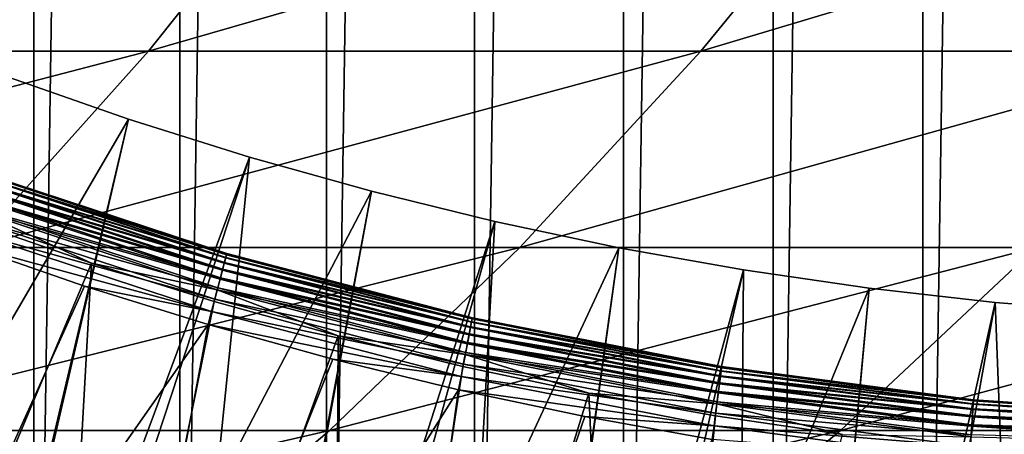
# Model space of a CAD drawing. Header units: metres. Extents: x -410 to 15, y -15 to 15.
# Tile 113 of 256: x -2.74 to -0.75, y -8.23 to -7.392. Entities that reach past the tile are written whole.
import ezdxf

# ---------------------------------------------------------------- set-up
doc = ezdxf.new("R2010")
doc.units = ezdxf.units.M
doc.layers.add('solid_508382', color=7, linetype='CONTINUOUS')

msp = doc.modelspace()

# ---------------------------------------------------------------- linework, layer by layer
at = {"layer": 'solid_508382'}
for points in [[(-0.914688, -10.058486, -32.299999), (-0.914689, 10.058486, -32.299999), (-0.610878, 10.081466, -32.299999)], [(-0.610878, -10.081466, -32.299999), (-0.914688, -10.058486, -32.299999), (-0.610878, 10.081466, -32.299999)], [(-1.217422, -10.026363, -32.299999), (-1.217424, 10.026363, -32.299999), (-0.914689, 10.058486, -32.299999)], [(-0.914688, -10.058486, -32.299999), (-1.217422, -10.026363, -32.299999), (-0.914689, 10.058486, -32.299999)], [(-1.519529, -9.985017, -32.299999), (-1.51953, 9.985017, -32.299999), (-1.217424, 10.026363, -32.299999)], [(-1.217422, -10.026363, -32.299999), (-1.519529, -9.985017, -32.299999), (-1.217424, 10.026363, -32.299999)], [(-1.820659, -9.93451, -32.299999), (-1.82066, 9.93451, -32.299999), (-1.51953, 9.985017, -32.299999)], [(-1.519529, -9.985017, -32.299999), (-1.820659, -9.93451, -32.299999), (-1.51953, 9.985017, -32.299999)], [(-2.120005, -9.874987, -32.299999), (-2.120007, 9.874987, -32.299999), (-1.82066, 9.93451, -32.299999)], [(-1.820659, -9.93451, -32.299999), (-2.120005, -9.874987, -32.299999), (-1.82066, 9.93451, -32.299999)], [(-2.41685, -9.806572, -32.299999), (-2.416852, 9.806572, -32.299999), (-2.120007, 9.874987, -32.299999)], [(-2.120005, -9.874987, -32.299999), (-2.41685, -9.806572, -32.299999), (-2.120007, 9.874987, -32.299999)], [(-2.711841, -9.729098, -32.299999), (-2.711843, 9.729098, -32.299999), (-2.416852, 9.806572, -32.299999)], [(-2.41685, -9.806572, -32.299999), (-2.711841, -9.729098, -32.299999), (-2.416852, 9.806572, -32.299999)], [(-3.0047, -9.642673, -32.299999), (-3.004702, 9.642672, -32.299999), (-2.711843, 9.729098, -32.299999)], [(-2.711841, -9.729098, -32.299999), (-3.0047, -9.642673, -32.299999), (-2.711843, 9.729098, -32.299999)], [(-3.658119, -7.45558, 132.057373), (-2.480202, -7.45558, 130.563004), (-2.143882, -7.033977, 130.817245)], [(-3.332358, -7.033977, 132.325012), (-3.658119, -7.45558, 132.057373), (-2.143882, -7.033977, 130.817245)], [(-2.480202, -7.45558, 130.563004), (-1.363693, -7.45558, 129.022202), (-1.017365, -7.033977, 129.262634)], [(-2.143882, -7.033977, 130.817245), (-2.480202, -7.45558, 130.563004), (-1.017365, -7.033977, 129.262634)], [(-1.363693, -7.45558, 129.022202), (-0.310418, -7.45558, 127.437515), (0.045351, -7.033977, 127.663734)], [(-1.017365, -7.033977, 129.262634), (-1.363693, -7.45558, 129.022202), (0.045351, -7.033977, 127.663734)], [(-4.002271, -7.851955, 131.774628), (-2.835508, -7.851955, 130.294403), (-2.480202, -7.45558, 130.563004)], [(-3.658119, -7.45558, 132.057373), (-4.002271, -7.851955, 131.774628), (-2.480202, -7.45558, 130.563004)], [(-2.835508, -7.851955, 130.294403), (-1.729572, -7.851955, 128.768204), (-1.363693, -7.45558, 129.022202)], [(-2.480202, -7.45558, 130.563004), (-2.835508, -7.851955, 130.294403), (-1.363693, -7.45558, 129.022202)], [(-1.729572, -7.851955, 128.768204), (-0.686272, -7.851955, 127.198517), (-0.310418, -7.45558, 127.437515)], [(-1.363693, -7.45558, 129.022202), (-1.729572, -7.851955, 128.768204), (-0.310418, -7.45558, 127.437515)], [(-3.545935, -9.350205, -4.7), (-2.762811, -7.507788, -5.854701), (-2.520739, -7.592488, -5.854701)], [(-3.212475, -10.520456, -15.553847), (-2.520739, -7.592488, -14.75), (-2.762811, -7.507788, -14.75)], [(-2.520739, -7.592488, -14.75), (-2.520739, -7.592488, -5.854701), (-2.762811, -7.507788, -5.854701)], [(-2.762811, -7.507788, -14.75), (-2.520739, -7.592488, -14.75), (-2.762811, -7.507788, -5.854701)], [(-2.974881, -9.547256, -4.7), (-3.545935, -9.350205, -4.7), (-2.520739, -7.592488, -5.854701)], [(-3.212475, -10.520456, -15.553847), (-2.276096, -7.66938, -14.75), (-2.520739, -7.592488, -14.75)], [(-2.974881, -9.547256, -4.7), (-2.520739, -7.592488, -5.854701), (-2.276096, -7.66938, -5.854701)], [(-2.276096, -7.66938, -14.75), (-2.276096, -7.66938, -5.854701), (-2.520739, -7.592488, -5.854701)], [(-2.520739, -7.592488, -14.75), (-2.276096, -7.66938, -14.75), (-2.520739, -7.592488, -5.854701)], [(-2.583668, -10.692271, -15.553847), (-2.276096, -7.66938, -14.75), (-3.212475, -10.520456, -15.553847)], [(-2.974881, -9.547256, -4.7), (-2.276096, -7.66938, -5.854701), (-2.02913, -7.738387, -5.854701)], [(-2.583668, -10.692271, -15.553847), (-2.02913, -7.738387, -14.75), (-2.276096, -7.66938, -14.75)], [(-2.02913, -7.738387, -14.75), (-2.02913, -7.738387, -5.854701), (-2.276096, -7.66938, -5.854701)], [(-2.276096, -7.66938, -14.75), (-2.02913, -7.738387, -14.75), (-2.276096, -7.66938, -5.854701)], [(-2.326851, -7.883616, -5.796738), (-2.815672, -7.72254, -5.796738), (-2.820393, -7.736754, -5.77083)], [(-2.819774, -7.734889, -14.65634), (-2.815308, -7.721444, -14.630927), (-2.326558, -7.882498, -14.630927)], [(-2.324077, -7.873031, -5.824589), (-2.812225, -7.712155, -5.824589), (-2.815672, -7.72254, -5.796738)], [(-2.324077, -7.873031, -5.824589), (-2.815672, -7.72254, -5.796738), (-2.326851, -7.883616, -5.796738)], [(-2.815308, -7.721444, -14.630927), (-2.812054, -7.71164, -14.603728), (-2.323939, -7.872506, -14.603728)], [(-2.326558, -7.882498, -14.630927), (-2.815308, -7.721444, -14.630927), (-2.323939, -7.872506, -14.603728)], [(-2.322385, -7.866586, -5.85376), (-2.810124, -7.705832, -5.85376), (-2.812225, -7.712155, -5.824589)], [(-2.322385, -7.866586, -5.85376), (-2.812225, -7.712155, -5.824589), (-2.324077, -7.873031, -5.824589)], [(-2.812054, -7.71164, -14.603728), (-2.810076, -7.705688, -14.575319), (-2.322346, -7.866439, -14.575319)], [(-2.323939, -7.872506, -14.603728), (-2.812054, -7.71164, -14.603728), (-2.322346, -7.866439, -14.575319)], [(-2.810124, -7.705832, -5.85376), (-2.321812, -7.864426, -5.883568), (-2.809418, -7.703712, -5.883568)], [(-2.322385, -7.866586, -5.85376), (-2.321812, -7.864426, -5.883568), (-2.810124, -7.705832, -5.85376)], [(-2.810076, -7.705688, -14.575319), (-2.809416, -7.703712, -14.546535), (-2.321815, -7.864425, -14.546535)], [(-2.322346, -7.866439, -14.575319), (-2.810076, -7.705688, -14.575319), (-2.321815, -7.864425, -14.546535)], [(-2.809416, -7.703712, -14.546535), (-2.809418, -7.703712, -5.883568), (-2.321812, -7.864426, -5.883568)], [(-2.321815, -7.864425, -14.546535), (-2.809416, -7.703712, -14.546535), (-2.321812, -7.864426, -5.883568)], [(-2.393064, -9.709441, -4.7), (-2.974881, -9.547256, -4.7), (-2.02913, -7.738387, -5.854701)], [(-2.330652, -7.898104, -5.77083), (-2.820393, -7.736754, -5.77083), (-2.826276, -7.754479, -5.747446)], [(-2.825351, -7.751694, -14.679429), (-2.819774, -7.734889, -14.65634), (-2.330154, -7.896203, -14.65634)], [(-2.326851, -7.883616, -5.796738), (-2.820393, -7.736754, -5.77083), (-2.330652, -7.898104, -5.77083)], [(-2.330154, -7.896203, -14.65634), (-2.819774, -7.734889, -14.65634), (-2.326558, -7.882498, -14.630927)], [(-2.583668, -10.692271, -15.553847), (-1.780098, -7.799439, -14.75), (-2.02913, -7.738387, -14.75)], [(-2.393064, -9.709441, -4.7), (-2.02913, -7.738387, -5.854701), (-1.780098, -7.799439, -5.854701)], [(-1.780098, -7.799439, -14.75), (-1.780098, -7.799439, -5.854701), (-2.02913, -7.738387, -5.854701)], [(-2.02913, -7.738387, -14.75), (-1.780098, -7.799439, -14.75), (-2.02913, -7.738387, -5.854701)], [(-2.335387, -7.91617, -5.747446), (-2.826276, -7.754479, -5.747446), (-2.8332, -7.775316, -5.727109)], [(-2.831929, -7.771499, -14.699706), (-2.825351, -7.751694, -14.679429), (-2.334643, -7.913331, -14.679429)], [(-2.330652, -7.898104, -5.77083), (-2.826276, -7.754479, -5.747446), (-2.335387, -7.91617, -5.747446)], [(-2.334643, -7.913331, -14.679429), (-2.825351, -7.751694, -14.679429), (-2.330154, -7.896203, -14.65634)], [(-2.8332, -7.775316, -5.727109), (-2.840942, -7.798657, -5.710363), (-2.595337, -7.883795, -5.710363)], [(-2.839361, -7.79389, -14.716743), (-2.831929, -7.771499, -14.699706), (-2.339939, -7.933518, -14.699706)], [(-2.340963, -7.937408, -5.727109), (-2.8332, -7.775316, -5.727109), (-2.595337, -7.883795, -5.710363)], [(-2.335387, -7.91617, -5.747446), (-2.8332, -7.775316, -5.727109), (-2.340963, -7.937408, -5.727109)], [(-2.339939, -7.933518, -14.699706), (-2.831929, -7.771499, -14.699706), (-2.334643, -7.913331, -14.679429)], [(-2.595337, -7.883795, -5.710363), (-2.840942, -7.798657, -5.710363), (-3.275591, -9.501211, -4.7)], [(-2.847502, -7.818387, -14.730178), (-2.839361, -7.79389, -14.716743), (-2.345921, -7.95634, -14.716743)], [(-2.345921, -7.95634, -14.716743), (-2.839361, -7.79389, -14.716743), (-2.339939, -7.933518, -14.699706)], [(-1.94583, -10.82653, -15.553847), (-1.780098, -7.799439, -14.75), (-2.583668, -10.692271, -15.553847)], [(-2.393064, -9.709441, -4.7), (-1.780098, -7.799439, -5.854701), (-1.529273, -7.852472, -5.854701)], [(-1.94583, -10.82653, -15.553847), (-1.529273, -7.852472, -14.75), (-1.780098, -7.799439, -14.75)], [(-1.529273, -7.852472, -14.75), (-1.529273, -7.852472, -5.854701), (-1.780098, -7.799439, -5.854701)], [(-1.780098, -7.799439, -14.75), (-1.529273, -7.852472, -14.75), (-1.780098, -7.799439, -5.854701)], [(-2.352477, -7.981309, -14.730178), (-2.856145, -7.844456, -14.73972), (-2.847502, -7.818387, -14.730178)], [(-2.352477, -7.981309, -14.730178), (-2.847502, -7.818387, -14.730178), (-2.345921, -7.95634, -14.716743)], [(-3.208598, -8.221763, 130.012375), (-2.113764, -8.221763, 128.501495), (-1.729572, -7.851955, 128.768204)], [(-2.835508, -7.851955, 130.294403), (-3.208598, -8.221763, 130.012375), (-1.729572, -7.851955, 128.768204)], [(-3.167322, -9.160679, -15.1), (-2.856145, -7.844456, -14.73972), (-2.609068, -7.930058, -14.73972)], [(-2.352477, -7.981309, -14.730178), (-2.609068, -7.930058, -14.73972), (-2.856145, -7.844456, -14.73972)], [(-1.802583, -9.836193, -4.7), (-2.393064, -9.709441, -4.7), (-1.529273, -7.852472, -5.854701)], [(-2.113764, -8.221763, 128.501495), (-1.080938, -8.221763, 126.947563), (-0.686272, -7.851955, 127.198517)], [(-1.729572, -7.851955, 128.768204), (-2.113764, -8.221763, 128.501495), (-0.686272, -7.851955, 127.198517)], [(-1.94583, -10.82653, -15.553847), (-1.276885, -7.89744, -14.75), (-1.529273, -7.852472, -14.75)], [(-1.802583, -9.836193, -4.7), (-1.529273, -7.852472, -5.854701), (-1.276885, -7.89744, -5.854701)], [(-1.276885, -7.89744, -14.75), (-1.276885, -7.89744, -5.854701), (-1.529273, -7.852472, -5.854701)], [(-1.529273, -7.852472, -14.75), (-1.276885, -7.89744, -14.75), (-1.529273, -7.852472, -5.854701)], [(-1.080938, -8.221763, 126.947563), (-0.111809, -8.221763, 125.353127), (0.292685, -7.851955, 125.587921)], [(-0.686272, -7.851955, 127.198517), (-1.080938, -8.221763, 126.947563), (0.292685, -7.851955, 125.587921)], [(-2.330154, -7.896203, -14.65634), (-2.326558, -7.882498, -14.630927), (-1.828687, -8.01265, -14.630927)], [(-1.826818, -8.003042, -5.824589), (-2.324077, -7.873031, -5.824589), (-2.326851, -7.883616, -5.796738)], [(-2.326558, -7.882498, -14.630927), (-2.323939, -7.872506, -14.603728), (-1.826714, -8.00251, -14.603728)], [(-1.828687, -8.01265, -14.630927), (-2.326558, -7.882498, -14.630927), (-1.826714, -8.00251, -14.603728)], [(-1.825542, -7.996501, -5.85376), (-2.322385, -7.866586, -5.85376), (-2.324077, -7.873031, -5.824589)], [(-1.825542, -7.996501, -5.85376), (-2.324077, -7.873031, -5.824589), (-1.826818, -8.003042, -5.824589)], [(-2.323939, -7.872506, -14.603728), (-2.322346, -7.866439, -14.575319), (-1.825512, -7.996353, -14.575319)], [(-1.826714, -8.00251, -14.603728), (-2.323939, -7.872506, -14.603728), (-1.825512, -7.996353, -14.575319)], [(-2.322385, -7.866586, -5.85376), (-1.825109, -7.994309, -5.883568), (-2.321812, -7.864426, -5.883568)], [(-1.825542, -7.996501, -5.85376), (-1.825109, -7.994309, -5.883568), (-2.322385, -7.866586, -5.85376)], [(-2.322346, -7.866439, -14.575319), (-2.321815, -7.864425, -14.546535), (-1.825112, -7.994308, -14.546535)], [(-1.825512, -7.996353, -14.575319), (-2.322346, -7.866439, -14.575319), (-1.825112, -7.994308, -14.546535)], [(-2.321815, -7.864425, -14.546535), (-2.321812, -7.864426, -5.883568), (-1.825109, -7.994309, -5.883568)], [(-1.825112, -7.994308, -14.546535), (-2.321815, -7.864425, -14.546535), (-1.825109, -7.994309, -5.883568)], [(-2.595337, -7.883795, -5.710363), (-3.275591, -9.501211, -4.7), (-2.695889, -9.681667, -4.7)], [(-2.347188, -7.9612, -5.710363), (-2.595337, -7.883795, -5.710363), (-2.695889, -9.681667, -4.7)], [(-2.340963, -7.937408, -5.727109), (-2.595337, -7.883795, -5.710363), (-2.347188, -7.9612, -5.710363)], [(-1.831773, -8.028486, -5.77083), (-2.330652, -7.898104, -5.77083), (-2.335387, -7.91617, -5.747446)], [(-2.334643, -7.913331, -14.679429), (-2.330154, -7.896203, -14.65634), (-1.831397, -8.026557, -14.65634)], [(-1.828908, -8.013784, -5.796738), (-2.326851, -7.883616, -5.796738), (-2.330652, -7.898104, -5.77083)], [(-1.828908, -8.013784, -5.796738), (-2.330652, -7.898104, -5.77083), (-1.831773, -8.028486, -5.77083)], [(-1.831397, -8.026557, -14.65634), (-2.330154, -7.896203, -14.65634), (-1.828687, -8.01265, -14.630927)], [(-1.826818, -8.003042, -5.824589), (-2.326851, -7.883616, -5.796738), (-1.828908, -8.013784, -5.796738)], [(-1.301156, -10.922774, -15.553847), (-1.276885, -7.89744, -14.75), (-1.94583, -10.82653, -15.553847)], [(-1.802583, -9.836193, -4.7), (-1.276885, -7.89744, -5.854701), (-1.023157, -7.934302, -5.854701)], [(-1.301156, -10.922774, -15.553847), (-1.023157, -7.934302, -14.75), (-1.276885, -7.89744, -14.75)], [(-1.023157, -7.934302, -14.75), (-1.023157, -7.934302, -5.854701), (-1.276885, -7.89744, -5.854701)], [(-1.276885, -7.89744, -14.75), (-1.023157, -7.934302, -14.75), (-1.276885, -7.89744, -5.854701)], [(-1.835341, -8.04682, -5.747446), (-2.335387, -7.91617, -5.747446), (-2.340963, -7.937408, -5.727109)], [(-2.339939, -7.933518, -14.699706), (-2.334643, -7.913331, -14.679429), (-1.83478, -8.043939, -14.679429)], [(-1.831773, -8.028486, -5.77083), (-2.335387, -7.91617, -5.747446), (-1.835341, -8.04682, -5.747446)], [(-1.83478, -8.043939, -14.679429), (-2.334643, -7.913331, -14.679429), (-1.831397, -8.026557, -14.65634)], [(-3.167322, -9.160679, -15.1), (-2.609068, -7.930058, -14.73972), (-2.359432, -8.007879, -14.73972)], [(-2.352477, -7.981309, -14.730178), (-2.359432, -8.007879, -14.73972), (-2.609068, -7.930058, -14.73972)], [(-2.340963, -7.937408, -5.727109), (-2.347188, -7.9612, -5.710363), (-2.096739, -8.030796, -5.710363)], [(-2.345921, -7.95634, -14.716743), (-2.339939, -7.933518, -14.699706), (-1.838772, -8.064425, -14.699706)], [(-1.839545, -8.068373, -5.727109), (-2.340963, -7.937408, -5.727109), (-2.096739, -8.030796, -5.710363)], [(-1.835341, -8.04682, -5.747446), (-2.340963, -7.937408, -5.727109), (-1.839545, -8.068373, -5.727109)], [(-1.838772, -8.064425, -14.699706), (-2.339939, -7.933518, -14.699706), (-1.83478, -8.043939, -14.679429)], [(-1.205523, -9.92707, -4.7), (-1.802583, -9.836193, -4.7), (-1.023157, -7.934302, -5.854701)], [(-1.301156, -10.922774, -15.553847), (-0.76833, -7.963019, -14.75), (-1.023157, -7.934302, -14.75)], [(-1.205523, -9.92707, -4.7), (-1.023157, -7.934302, -5.854701), (-0.76833, -7.963019, -5.854701)], [(-0.76833, -7.963019, -14.75), (-0.76833, -7.963019, -5.854701), (-1.023157, -7.934302, -5.854701)], [(-1.023157, -7.934302, -14.75), (-0.76833, -7.963019, -14.75), (-1.023157, -7.934302, -5.854701)], [(-2.096739, -8.030796, -5.710363), (-2.347188, -7.9612, -5.710363), (-2.695889, -9.681667, -4.7)], [(-2.352477, -7.981309, -14.730178), (-2.345921, -7.95634, -14.716743), (-1.84328, -8.087584, -14.716743)], [(-1.84328, -8.087584, -14.716743), (-2.345921, -7.95634, -14.716743), (-1.838772, -8.064425, -14.699706)], [(-1.848223, -8.112923, -14.730178), (-2.359432, -8.007879, -14.73972), (-2.352477, -7.981309, -14.730178)], [(-1.848223, -8.112923, -14.730178), (-2.352477, -7.981309, -14.730178), (-1.84328, -8.087584, -14.716743)], [(-0.651775, -10.980674, -15.553847), (-0.76833, -7.963019, -14.75), (-1.301156, -10.922774, -15.553847)], [(-1.205523, -9.92707, -4.7), (-0.76833, -7.963019, -5.854701), (-0.512687, -7.983555, -5.854701)], [(-0.512687, -7.983555, -14.75), (-0.512687, -7.983555, -5.854701), (-0.76833, -7.963019, -5.854701)], [(-0.76833, -7.963019, -14.75), (-0.512687, -7.983555, -14.75), (-0.76833, -7.963019, -5.854701)], [(-0.651775, -10.980674, -15.553847), (-0.512687, -7.983555, -14.75), (-0.76833, -7.963019, -14.75)], [(-1.321543, -8.095071, -5.85376), (-1.825542, -7.996501, -5.85376), (-1.826818, -8.003042, -5.824589)], [(-1.826714, -8.00251, -14.603728), (-1.825512, -7.996353, -14.575319), (-1.321522, -8.09492, -14.575319)], [(-1.825542, -7.996501, -5.85376), (-1.321253, -8.092854, -5.883568), (-1.825109, -7.994309, -5.883568)], [(-1.321543, -8.095071, -5.85376), (-1.321253, -8.092854, -5.883568), (-1.825542, -7.996501, -5.85376)], [(-1.825512, -7.996353, -14.575319), (-1.825112, -7.994308, -14.546535), (-1.321255, -8.092854, -14.546535)], [(-1.321522, -8.09492, -14.575319), (-1.825512, -7.996353, -14.575319), (-1.321255, -8.092854, -14.546535)], [(-1.825112, -7.994308, -14.546535), (-1.825109, -7.994309, -5.883568), (-1.321253, -8.092854, -5.883568)], [(-1.321255, -8.092854, -14.546535), (-1.825112, -7.994308, -14.546535), (-1.321253, -8.092854, -5.883568)], [(-0.603918, -9.981748, -4.7), (-1.205523, -9.92707, -4.7), (-0.512687, -7.983555, -5.854701)], [(-2.608652, -9.335185, -15.1), (-3.167322, -9.160679, -15.1), (-2.359432, -8.007879, -14.73972)], [(-2.608652, -9.335185, -15.1), (-2.359432, -8.007879, -14.73972), (-2.107481, -8.077845, -14.73972)], [(-1.848223, -8.112923, -14.730178), (-2.107481, -8.077845, -14.73972), (-2.359432, -8.007879, -14.73972)], [(-1.323794, -8.112535, -5.796738), (-1.828908, -8.013784, -5.796738), (-1.831773, -8.028486, -5.77083)], [(-1.831397, -8.026557, -14.65634), (-1.828687, -8.01265, -14.630927), (-1.323647, -8.111388, -14.630927)], [(-1.322397, -8.10168, -5.824589), (-1.826818, -8.003042, -5.824589), (-1.828908, -8.013784, -5.796738)], [(-1.322397, -8.10168, -5.824589), (-1.828908, -8.013784, -5.796738), (-1.323794, -8.112535, -5.796738)], [(-1.828687, -8.01265, -14.630927), (-1.826714, -8.00251, -14.603728), (-1.322327, -8.101142, -14.603728)], [(-1.323647, -8.111388, -14.630927), (-1.828687, -8.01265, -14.630927), (-1.322327, -8.101142, -14.603728)], [(-1.321543, -8.095071, -5.85376), (-1.826818, -8.003042, -5.824589), (-1.322397, -8.10168, -5.824589)], [(-1.322327, -8.101142, -14.603728), (-1.826714, -8.00251, -14.603728), (-1.321522, -8.09492, -14.575319)], [(-2.096739, -8.030796, -5.710363), (-2.695889, -9.681667, -4.7), (-2.106335, -9.826793, -4.7)], [(-1.844234, -8.092515, -5.710363), (-2.096739, -8.030796, -5.710363), (-2.106335, -9.826793, -4.7)], [(-1.839545, -8.068373, -5.727109), (-2.096739, -8.030796, -5.710363), (-1.844234, -8.092515, -5.710363)], [(-1.325712, -8.12739, -5.77083), (-1.831773, -8.028486, -5.77083), (-1.835341, -8.04682, -5.747446)], [(-1.83478, -8.043939, -14.679429), (-1.831397, -8.026557, -14.65634), (-1.325461, -8.125441, -14.65634)], [(-1.323794, -8.112535, -5.796738), (-1.831773, -8.028486, -5.77083), (-1.325712, -8.12739, -5.77083)], [(-1.325461, -8.125441, -14.65634), (-1.831397, -8.026557, -14.65634), (-1.323647, -8.111388, -14.630927)], [(-1.328098, -8.145915, -5.747446), (-1.835341, -8.04682, -5.747446), (-1.839545, -8.068373, -5.727109)], [(-1.838772, -8.064425, -14.699706), (-1.83478, -8.043939, -14.679429), (-1.327723, -8.143003, -14.679429)], [(-1.325712, -8.12739, -5.77083), (-1.835341, -8.04682, -5.747446), (-1.328098, -8.145915, -5.747446)], [(-1.327723, -8.143003, -14.679429), (-1.83478, -8.043939, -14.679429), (-1.325461, -8.125441, -14.65634)], [(-2.608652, -9.335185, -15.1), (-2.107481, -8.077845, -14.73972), (-1.853462, -8.139885, -14.73972)], [(-1.848223, -8.112923, -14.730178), (-1.853462, -8.139885, -14.73972), (-2.107481, -8.077845, -14.73972)], [(-1.839545, -8.068373, -5.727109), (-1.844234, -8.092515, -5.710363), (-1.589921, -8.146297, -5.710363)], [(-1.84328, -8.087584, -14.716743), (-1.838772, -8.064425, -14.699706), (-1.330395, -8.163705, -14.699706)], [(-1.330913, -8.167694, -5.727109), (-1.839545, -8.068373, -5.727109), (-1.589921, -8.146297, -5.710363)], [(-1.328098, -8.145915, -5.747446), (-1.839545, -8.068373, -5.727109), (-1.330913, -8.167694, -5.727109)], [(-1.330395, -8.163705, -14.699706), (-1.838772, -8.064425, -14.699706), (-1.327723, -8.143003, -14.679429)], [(-1.589921, -8.146297, -5.710363), (-1.844234, -8.092515, -5.710363), (-2.106335, -9.826793, -4.7)], [(-1.848223, -8.112923, -14.730178), (-1.84328, -8.087584, -14.716743), (-1.333409, -8.187106, -14.716743)], [(-1.333409, -8.187106, -14.716743), (-1.84328, -8.087584, -14.716743), (-1.330395, -8.163705, -14.699706)], [(-1.323647, -8.111388, -14.630927), (-1.322327, -8.101142, -14.603728), (-0.812757, -8.168015, -14.603728)], [(-0.812362, -8.161906, -5.85376), (-1.321543, -8.095071, -5.85376), (-1.322397, -8.10168, -5.824589)], [(-1.322327, -8.101142, -14.603728), (-1.321522, -8.09492, -14.575319), (-0.812352, -8.161755, -14.575319)], [(-0.812757, -8.168015, -14.603728), (-1.322327, -8.101142, -14.603728), (-0.812352, -8.161755, -14.575319)], [(-1.321543, -8.095071, -5.85376), (-0.812218, -8.159676, -5.883568), (-1.321253, -8.092854, -5.883568)], [(-0.812362, -8.161906, -5.85376), (-0.812218, -8.159676, -5.883568), (-1.321543, -8.095071, -5.85376)], [(-1.321522, -8.09492, -14.575319), (-1.321255, -8.092854, -14.546535), (-0.812219, -8.159676, -14.546535)], [(-0.812352, -8.161755, -14.575319), (-1.321522, -8.09492, -14.575319), (-0.812219, -8.159676, -14.546535)], [(-1.321255, -8.092854, -14.546535), (-1.321253, -8.092854, -5.883568), (-0.812218, -8.159676, -5.883568)], [(-0.812219, -8.159676, -14.546535), (-1.321255, -8.092854, -14.546535), (-0.812218, -8.159676, -5.883568)], [(-1.336719, -8.212711, -14.730178), (-1.853462, -8.139885, -14.73972), (-1.848223, -8.112923, -14.730178)], [(-1.336719, -8.212711, -14.730178), (-1.848223, -8.112923, -14.730178), (-1.333409, -8.187106, -14.716743)], [(-0.813491, -8.179479, -5.796738), (-1.323794, -8.112535, -5.796738), (-1.325712, -8.12739, -5.77083)], [(-1.325461, -8.125441, -14.65634), (-1.323647, -8.111388, -14.630927), (-0.813417, -8.178326, -14.630927)], [(-0.812792, -8.168556, -5.824589), (-1.322397, -8.10168, -5.824589), (-1.323794, -8.112535, -5.796738)], [(-0.812792, -8.168556, -5.824589), (-1.323794, -8.112535, -5.796738), (-0.813491, -8.179479, -5.796738)], [(-0.813417, -8.178326, -14.630927), (-1.323647, -8.111388, -14.630927), (-0.812757, -8.168015, -14.603728)], [(-0.812362, -8.161906, -5.85376), (-1.322397, -8.10168, -5.824589), (-0.812792, -8.168556, -5.824589)], [(-2.04072, -9.475516, -15.1), (-2.608652, -9.335185, -15.1), (-1.853462, -8.139885, -14.73972)], [(-2.04072, -9.475516, -15.1), (-1.853462, -8.139885, -14.73972), (-1.597625, -8.193939, -14.73972)], [(-1.336719, -8.212711, -14.730178), (-1.597625, -8.193939, -14.73972), (-1.853462, -8.139885, -14.73972)], [(-0.814453, -8.194427, -5.77083), (-1.325712, -8.12739, -5.77083), (-1.328098, -8.145915, -5.747446)], [(-1.327723, -8.143003, -14.679429), (-1.325461, -8.125441, -14.65634), (-0.814327, -8.192466, -14.65634)], [(-0.813491, -8.179479, -5.796738), (-1.325712, -8.12739, -5.77083), (-0.814453, -8.194427, -5.77083)], [(-0.814327, -8.192466, -14.65634), (-1.325461, -8.125441, -14.65634), (-0.813417, -8.178326, -14.630927)], [(-1.589921, -8.146297, -5.710363), (-2.106335, -9.826793, -4.7), (-1.509067, -9.936056, -4.7)], [(-1.334048, -8.192089, -5.710363), (-1.589921, -8.146297, -5.710363), (-1.509067, -9.936056, -4.7)], [(-1.330913, -8.167694, -5.727109), (-1.589921, -8.146297, -5.710363), (-1.334048, -8.192089, -5.710363)], [(-0.815647, -8.213069, -5.747446), (-1.328098, -8.145915, -5.747446), (-1.330913, -8.167694, -5.727109)], [(-1.330395, -8.163705, -14.699706), (-1.327723, -8.143003, -14.679429), (-0.815459, -8.210139, -14.679429)], [(-0.814453, -8.194427, -5.77083), (-1.328098, -8.145915, -5.747446), (-0.815647, -8.213069, -5.747446)], [(-0.815459, -8.210139, -14.679429), (-1.327723, -8.143003, -14.679429), (-0.814327, -8.192466, -14.65634)], [(-0.812362, -8.161906, -5.85376), (-0.3, -8.19451, -5.883568), (-0.812218, -8.159676, -5.883568)], [(-0.812352, -8.161755, -14.575319), (-0.812219, -8.159676, -14.546535), (-0.3, -8.19451, -14.546535)], [(-0.812219, -8.159676, -14.546535), (-0.812218, -8.159676, -5.883568), (-0.3, -8.19451, -5.883568)], [(-0.3, -8.19451, -14.546535), (-0.812219, -8.159676, -14.546535), (-0.3, -8.19451, -5.883568)], [(-1.330913, -8.167694, -5.727109), (-1.334048, -8.192089, -5.710363), (-1.076866, -8.229846, -5.710363)], [(-1.333409, -8.187106, -14.716743), (-1.330395, -8.163705, -14.699706), (-0.816799, -8.230969, -14.699706)], [(-0.817062, -8.234984, -5.727109), (-1.330913, -8.167694, -5.727109), (-1.076866, -8.229846, -5.710363)], [(-0.815647, -8.213069, -5.747446), (-1.330913, -8.167694, -5.727109), (-0.817062, -8.234984, -5.727109)], [(-0.816799, -8.230969, -14.699706), (-1.330395, -8.163705, -14.699706), (-0.815459, -8.210139, -14.679429)], [(-0.3, -8.214392, -5.796696), (-0.813491, -8.179479, -5.796738), (-0.814453, -8.194427, -5.77083)], [(-0.814327, -8.192466, -14.65634), (-0.813417, -8.178326, -14.630927), (-0.3, -8.213234, -14.63096)], [(-0.3, -8.203401, -5.82464), (-0.812792, -8.168556, -5.824589), (-0.813491, -8.179479, -5.796738)], [(-0.3, -8.203401, -5.82464), (-0.813491, -8.179479, -5.796738), (-0.3, -8.214392, -5.796696)], [(-0.813417, -8.178326, -14.630927), (-0.812757, -8.168015, -14.603728), (-0.3, -8.202858, -14.603684)], [(-0.3, -8.213234, -14.63096), (-0.813417, -8.178326, -14.630927), (-0.3, -8.202858, -14.603684)], [(-0.3, -8.196794, -5.853557), (-0.812362, -8.161906, -5.85376), (-0.812792, -8.168556, -5.824589)], [(-0.3, -8.196794, -5.853557), (-0.812792, -8.168556, -5.824589), (-0.3, -8.203401, -5.82464)], [(-0.812757, -8.168015, -14.603728), (-0.812352, -8.161755, -14.575319), (-0.3, -8.196645, -14.575527)], [(-0.3, -8.202858, -14.603684), (-0.812757, -8.168015, -14.603728), (-0.3, -8.196645, -14.575527)], [(-0.3, -8.196794, -5.853557), (-0.3, -8.19451, -5.883568), (-0.812362, -8.161906, -5.85376)], [(-0.3, -8.196645, -14.575527), (-0.812352, -8.161755, -14.575319), (-0.3, -8.19451, -14.546535)], [(-2.04072, -9.475516, -15.1), (-1.597625, -8.193939, -14.73972), (-1.340221, -8.239955, -14.73972)], [(-1.336719, -8.212711, -14.730178), (-1.340221, -8.239955, -14.73972), (-1.597625, -8.193939, -14.73972)], [(-1.076866, -8.229846, -5.710363), (-1.334048, -8.192089, -5.710363), (-1.509067, -9.936056, -4.7)], [(-1.336719, -8.212711, -14.730178), (-1.333409, -8.187106, -14.716743), (-0.818309, -8.254518, -14.716743)], [(-0.818309, -8.254518, -14.716743), (-1.333409, -8.187106, -14.716743), (-0.816799, -8.230969, -14.699706)], [(-0.3, -8.22932, -5.770882), (-0.814453, -8.194427, -5.77083), (-0.815647, -8.213069, -5.747446)], [(-0.815459, -8.210139, -14.679429), (-0.814327, -8.192466, -14.65634), (-0.3, -8.227347, -14.656286)], [(-0.3, -8.214392, -5.796696), (-0.814453, -8.194427, -5.77083), (-0.3, -8.22932, -5.770882)], [(-0.3, -8.227347, -14.656286), (-0.814327, -8.192466, -14.65634), (-0.3, -8.213234, -14.63096)], [(-3.183806, -8.218351, -25.603073), (-3.189868, -8.233998, -25.652687), (-2.676925, -8.414752, -25.652687)], [(-2.671839, -8.398762, -25.603073), (-3.183806, -8.218351, -25.603073), (-2.676925, -8.414752, -25.652687)], [(-3.121712, -8.231279, -25.551691), (-3.183806, -8.218351, -25.603073), (-2.671839, -8.398762, -25.603073)], [(-3.178927, -8.205755, -22.700001), (-2.924722, -8.299759, -23.12532), (-2.667743, -8.38589, -23.12532)], [(-2.667744, -8.38589, -22.700001), (-3.178927, -8.205755, -22.700001), (-2.667743, -8.38589, -23.12532)], [(-3.121737, -8.231342, -22.647789), (-3.178927, -8.205755, -22.700001), (-2.667744, -8.38589, -22.700001)], [(-2.667744, -8.38589, -25.5), (-3.178927, -8.205755, -25.5), (-3.121712, -8.231279, -25.551691)], [(-3.178927, -8.205755, -25.07468), (-3.178927, -8.205755, -25.5), (-2.667744, -8.38589, -25.5)], [(-3.178927, -8.205755, -25.07468), (-2.667744, -8.38589, -25.5), (-2.924722, -8.299759, -25.07468)], [(-0.819971, -8.280284, -14.730178), (-1.340221, -8.239955, -14.73972), (-1.336719, -8.212711, -14.730178)], [(-0.819971, -8.280284, -14.730178), (-1.336719, -8.212711, -14.730178), (-0.818309, -8.254518, -14.716743)], [(-0.3, -8.248056, -5.747411), (-0.815647, -8.213069, -5.747446), (-0.817062, -8.234984, -5.727109)], [(-0.816799, -8.230969, -14.699706), (-0.815459, -8.210139, -14.679429), (-0.3, -8.245127, -14.679465)], [(-0.3, -8.22932, -5.770882), (-0.815647, -8.213069, -5.747446), (-0.3, -8.248056, -5.747411)], [(-0.3, -8.245127, -14.679465), (-0.815459, -8.210139, -14.679429), (-0.3, -8.227347, -14.656286)], [(-3.59821, -8.56375, 129.71785), (-2.51497, -8.56375, 128.222961), (-2.113764, -8.221763, 128.501495)], [(-3.208598, -8.221763, 130.012375), (-3.59821, -8.56375, 129.71785), (-2.113764, -8.221763, 128.501495)], [(-2.51497, -8.56375, 128.222961), (-1.493081, -8.56375, 126.685493), (-1.080938, -8.221763, 126.947563)], [(-2.113764, -8.221763, 128.501495), (-2.51497, -8.56375, 128.222961), (-1.080938, -8.221763, 126.947563)], [(-1.493081, -8.56375, 126.685493), (-0.534215, -8.56375, 125.107941), (-0.111809, -8.221763, 125.353127)], [(-1.080938, -8.221763, 126.947563), (-1.493081, -8.56375, 126.685493), (-0.111809, -8.221763, 125.353127)]]:
    msp.add_3dface(points, dxfattribs=at)

doc.saveas('drawing.dxf')
